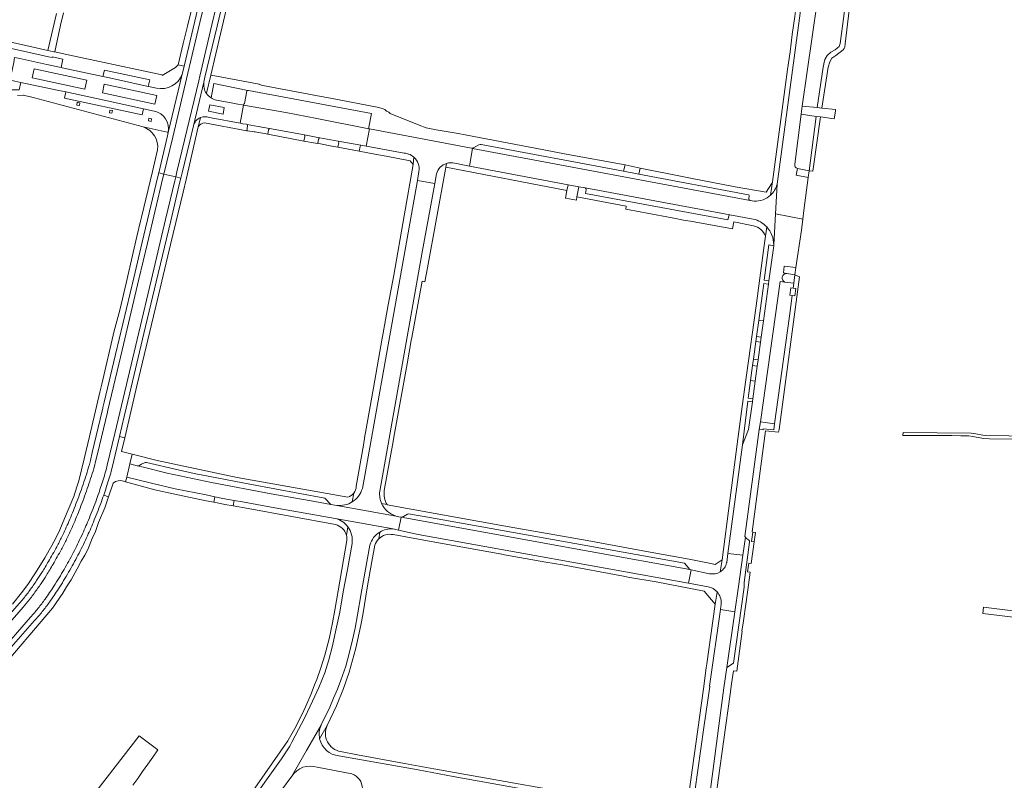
# Model space of a CAD drawing. Extents: x 152048 to 156914, y 461460 to 468786.
# Tile 162 of 256: x 154464 to 154796, y 466719 to 466976. Entities that reach past the tile are written whole.
import ezdxf

# ---------------------------------------------------------------- set-up
doc = ezdxf.new("R2010")
doc.units = 0
doc.header["$LTSCALE"] = 0.75
for name, color, linetype, lineweight in [('B-RO-VH-VERHARDING_ASFALT-GV', 251, 'CONTINUOUS', 18), ('B-RO-VH-VERHARDING_BETONSTRAATSTEEN-GV', 251, 'CONTINUOUS', 18), ('B-RO-VH-VERHARDING_SIERBESTRATING-GV', 251, 'CONTINUOUS', 18), ('B-RO-VH-VERHARDING_STRAATBAKSTEEN-GV', 251, 'CONTINUOUS', 18), ('B-RO-VH-VERHARDING_TEGEL-GV', 251, 'CONTINUOUS', 18)]:
    doc.layers.add(name, color=color, linetype=linetype, lineweight=lineweight)

msp = doc.modelspace()

# ---------------------------------------------------------------- linework, layer by layer
at = {"layer": 'B-RO-VH-VERHARDING_ASFALT-GV'}
for points in [[(154519.083, 466960.71), (154518.631, 466958.792), (154518.438, 466957.994), (154513.757, 466938.301), (154513.501, 466937.169), (154510.506, 466924.649), (154512.257, 466924.233), (154515.254, 466936.761), (154520.834, 466960.294), (154524.435, 466975.471), (154527.207, 466987.19), (154527.846, 466989.755), (154526.096, 466990.177), (154525.655, 466988.407), (154525.649, 466988.424), (154522.684, 466975.887)], [(154512.257, 466924.233), (154516.265, 466923.282), (154516.691, 466925.024), (154519.242, 466935.754), (154524.036, 466955.753), (154524.394, 466957.353), (154528.481, 466974.653), (154531.42, 466987.005), (154531.83, 466988.792), (154527.846, 466989.755), (154527.207, 466987.19), (154524.435, 466975.471), (154520.834, 466960.294), (154515.254, 466936.761)], [(154518.017, 466922.867), (154518.441, 466924.602), (154520.992, 466935.334), (154522.243, 466940.511), (154525.793, 466955.361), (154526.148, 466956.95), (154530.232, 466974.238), (154533.173, 466986.595), (154533.58, 466988.369), (154531.83, 466988.792), (154531.42, 466987.005), (154528.481, 466974.653), (154524.394, 466957.353), (154524.036, 466955.753), (154519.242, 466935.754), (154516.691, 466925.024), (154516.265, 466923.282)], [(154486.189, 466955.941), (154485.564, 466952.993), (154467.76, 466956.804), (154468.397, 466959.766)], [(154509.889, 466950.839), (154509.257, 466947.917), (154491.501, 466951.726), (154492.099, 466954.642)], [(154527.747, 466947.606), (154532.681, 466946.688), (154532.294, 466944.54), (154527.334, 466945.481)]]:
    msp.add_lwpolyline(points, close=True, dxfattribs=at)
for points in [[(154509.806, 466953.324), (154507.028, 466953.888), (154506.989, 466953.896), (154493.854, 466956.744), (154491.68, 466957.212), (154477.908, 466960.178), (154477.545, 466960.256), (154472.758, 466961.289), (154463.557, 466963.274), (154462.41, 466963.519), (154461.816, 466963.646), (154461.509, 466961.905), (154460.501, 466957.323), (154460.164, 466956.075)], [(154460.164, 466956.075), (154461.912, 466955.661), (154463.953, 466955.25), (154476.24, 466952.606), (154479.11, 466951.986), (154492.132, 466949.172), (154505.336, 466946.318), (154505.377, 466946.309), (154508.97, 466945.516)], [(154513.759, 466938.312), (154513.757, 466938.301), (154518.438, 466957.994)], [(154525.793, 466955.361), (154522.243, 466940.511)], [(154527.592, 466943.391), (154528.257, 466943.255), (154538.021, 466941.437), (154539.151, 466947.588), (154538.733, 466947.675), (154537.3, 466947.9), (154535.561, 466948.221), (154530.051, 466949.258)], [(154510.506, 466924.649), (154510.215, 466923.432), (154504.949, 466901.272), (154502.066, 466889.108), (154495.919, 466863.239), (154492.106, 466847.17), (154491.66, 466845.271), (154491.595, 466844.984), (154491.409, 466844.203), (154488.059, 466830.123), (154487.429, 466827.439), (154487.089, 466825.997)], [(154488.829, 466825.533), (154489.181, 466827.028), (154489.811, 466829.709), (154493.16, 466843.786), (154493.348, 466844.577), (154493.414, 466844.866), (154493.858, 466846.756), (154497.67, 466862.823), (154503.817, 466888.692), (154506.7, 466900.857), (154511.966, 466923.015), (154512.257, 466924.233), (154510.506, 466924.649)], [(154516.265, 466923.282), (154512.257, 466924.233), (154511.966, 466923.015), (154506.7, 466900.857), (154503.817, 466888.692), (154497.67, 466862.823), (154493.858, 466846.756), (154493.414, 466844.866), (154493.348, 466844.577), (154493.16, 466843.786), (154489.811, 466829.709), (154489.181, 466827.028), (154488.829, 466825.533)], [(154497.261, 466835.483), (154498.869, 466842.264), (154498.859, 466842.254), (154500.765, 466850.3), (154505.505, 466870.285), (154509.695, 466887.846), (154514.579, 466908.436), (154517.704, 466921.573), (154518.017, 466922.867), (154516.265, 466923.282), (154515.954, 466921.993), (154512.828, 466908.853), (154507.944, 466888.263), (154503.754, 466870.702), (154499.014, 466850.715), (154495.645, 466836.494), (154493.129, 466825.872), (154492.755, 466824.297)], [(154492.755, 466824.297), (154493.129, 466825.872), (154495.645, 466836.494), (154499.014, 466850.715), (154503.754, 466870.702), (154507.944, 466888.263), (154512.828, 466908.853), (154515.954, 466921.993), (154516.265, 466923.282)], [(154494.497, 466823.842), (154494.88, 466825.457), (154497.261, 466835.483)], [(154464.498, 466780.331), (154463.363, 466779.011), (154451.442, 466765.426), (154438.648, 466750.85), (154432.145, 466743.443), (154425.682, 466736.081), (154418.103, 466727.421), (154415.905, 466724.913), (154416.931, 466724.036), (154417.273, 466723.743), (154419.458, 466726.236), (154427.036, 466734.895), (154433.498, 466742.255), (154440.001, 466749.663), (154452.795, 466764.239), (154464.722, 466777.831), (154465.885, 466779.183)], [(154465.885, 466779.183), (154464.722, 466777.831), (154452.795, 466764.239), (154440.001, 466749.663), (154433.498, 466742.255), (154427.036, 466734.895), (154419.458, 466726.236), (154417.273, 466723.743), (154420.389, 466721.078), (154422.4, 466723.373), (154430.349, 466732.435), (154436.582, 466739.549), (154443.21, 466747.114), (154456.154, 466761.845), (154467.23, 466774.466)], [(154467.23, 466774.466), (154456.154, 466761.845), (154443.21, 466747.114), (154436.582, 466739.549), (154430.349, 466732.435), (154422.4, 466723.373), (154420.389, 466721.078), (154420.736, 466720.781), (154421.757, 466719.907), (154423.753, 466722.186), (154431.703, 466731.249), (154437.936, 466738.363), (154444.563, 466745.927), (154457.507, 466760.658), (154468.576, 466773.27)]]:
    msp.add_lwpolyline(points, dxfattribs=at)
for points in [[(154518.438, 466957.994, -0.3800558), (154509.806, 466953.324)], [(154526.634, 466951.502, -0.192595), (154525.793, 466955.361)], [(154528.193, 466949.989, -0.1035119), (154526.634, 466951.502)], [(154530.051, 466949.258, -0.094398), (154528.193, 466949.989)], [(154508.97, 466945.516, -0.4033733), (154513.759, 466938.312)], [(154522.243, 466940.511, -0.2410236), (154524.668, 466943.33)], [(154524.668, 466943.33, -0.1857093), (154527.592, 466943.391)], [(154487.089, 466825.997, -0.0096786), (154484.954, 466819.303)], [(154486.658, 466818.723, 0.0097807), (154488.829, 466825.533)], [(154488.829, 466825.533, -0.0097807), (154486.658, 466818.723)], [(154492.755, 466824.297, -0.0095904), (154491.093, 466818.873)], [(154491.093, 466818.873, 0.0095904), (154492.755, 466824.297)], [(154492.804, 466818.314, 0.0095758), (154494.497, 466823.842)], [(154484.954, 466819.303, -0.0098623), (154482.557, 466812.699)], [(154484.237, 466812.052, 0.0098115), (154486.658, 466818.723)], [(154486.658, 466818.723, -0.0098115), (154484.237, 466812.052)], [(154490.232, 466816.322, -0.0048098), (154489.214, 466813.478)], [(154489.214, 466813.478, 0.0048098), (154490.232, 466816.322)], [(154491.093, 466818.873, -0.0051688), (154490.232, 466816.322)], [(154490.232, 466816.322, 0.0051688), (154491.093, 466818.873)], [(154490.902, 466812.854, 0.0051692), (154491.933, 466815.733)], [(154491.933, 466815.733, 0.0051088), (154492.804, 466818.314)], [(154482.557, 466812.699, -0.0099819), (154480.146, 466806.791)], [(154489.214, 466813.478, -0.0095826), (154486.772, 466807.233)], [(154486.772, 466807.233, 0.0095826), (154489.214, 466813.478)], [(154488.435, 466806.545, 0.0096229), (154490.902, 466812.854)], [(154481.799, 466806.078, 0.0097281), (154484.237, 466812.052)], [(154484.237, 466812.052, -0.0097281), (154481.799, 466806.078)], [(154480.146, 466806.791, -0.0111983), (154477.782, 466801.631)], [(154479.402, 466800.846, 0.0112022), (154481.799, 466806.078)], [(154481.799, 466806.078, -0.0112022), (154479.402, 466800.846)], [(154486.772, 466807.233, -0.011372), (154484.477, 466802.01)], [(154484.477, 466802.01, 0.011372), (154486.772, 466807.233)], [(154486.109, 466801.25, 0.0113762), (154488.435, 466806.545)], [(154477.782, 466801.631, -0.0118417), (154476.042, 466798.236)], [(154477.625, 466797.379, 0.0118241), (154479.402, 466800.846)], [(154479.402, 466800.846, -0.0118241), (154477.625, 466797.379)], [(154484.477, 466802.01, -0.0117398), (154481.631, 466796.235)], [(154481.631, 466796.235, 0.0117398), (154484.477, 466802.01)], [(154483.227, 466795.403, 0.0115948), (154486.109, 466801.25)], [(154476.042, 466798.236, -0.0075973), (154473.248, 466793.251)], [(154474.806, 466792.349, 0.007463), (154477.625, 466797.379)], [(154477.625, 466797.379, -0.007463), (154474.806, 466792.349)], [(154481.631, 466796.235, -0.0108083), (154478.522, 466790.571)], [(154478.522, 466790.571, 0.0108083), (154481.631, 466796.235)], [(154473.248, 466793.251, -0.0081217), (154471.032, 466789.557)], [(154472.562, 466788.609, 0.0080214), (154474.806, 466792.349)], [(154474.806, 466792.349, -0.0080214), (154472.562, 466788.609)], [(154480.08, 466789.67, 0.0110197), (154483.227, 466795.403)], [(154471.032, 466789.557, -0.0110113), (154469.252, 466786.809)], [(154478.522, 466790.571, -0.0107267), (154475.108, 466784.956)], [(154475.108, 466784.956, 0.0107267), (154478.522, 466790.571)], [(154476.625, 466783.988, 0.0108066), (154480.08, 466789.67)], [(154469.252, 466786.809, -0.0102139), (154466.938, 466783.524)], [(154468.389, 466782.459, 0.0103238), (154470.743, 466785.8)], [(154470.743, 466785.8, -0.0103238), (154468.389, 466782.459)], [(154470.743, 466785.8, 0.0108615), (154472.562, 466788.609)], [(154472.562, 466788.609, -0.0108615), (154470.743, 466785.8)], [(154466.938, 466783.524, -0.0101045), (154464.498, 466780.331)], [(154465.885, 466779.183, 0.0103803), (154468.389, 466782.459)], [(154468.389, 466782.459, -0.0103803), (154465.885, 466779.183)], [(154475.108, 466784.956, -0.0136104), (154472.136, 466780.57)], [(154472.136, 466780.57, 0.0136104), (154475.108, 466784.956)], [(154473.599, 466779.521, 0.0137757), (154476.625, 466783.988)], [(154472.136, 466780.57, -0.0143695), (154469.77, 466777.455)], [(154469.77, 466777.455, 0.0143695), (154472.136, 466780.57)], [(154471.173, 466776.327, 0.0142604), (154473.599, 466779.521)], [(154469.77, 466777.455, -0.0142676), (154467.23, 466774.466)], [(154467.23, 466774.466, 0.0142676), (154469.77, 466777.455)], [(154468.576, 466773.27, 0.014142), (154471.173, 466776.327)]]:
    msp.add_lwpolyline(points, format="xyb", dxfattribs=at)
at = {"layer": 'B-RO-VH-VERHARDING_BETONSTRAATSTEEN-GV'}
for points in [[(154737.197, 467008.04), (154739.3, 467009.384), (154747.899, 467071.983), (154748.886, 467079.01), (154742.861, 467079.804), (154732.468, 467004.993), (154730.279, 466994.79), (154728.135, 466984.662), (154719.535, 466920.812), (154718.985, 466910.744), (154728.233, 466909.047), (154728.558, 466911.946), (154730.076, 466923.076), (154725.974, 466923.828), (154726.408, 466926.084)], [(154725.513, 466927.532), (154727.622, 466944.492), (154728.008, 466947.163), (154734.787, 466994.141), (154735.03, 466995.824), (154736.523, 467006.167)], [(154616.203, 466932.965), (154581.803, 466939.526), (154580.661, 466933.649), (154583.755, 466933.082), (154587.998, 466932.305), (154593.534, 466931.291)], [(154610.561, 466927.881), (154615.571, 466926.941), (154616.579, 466932.894), (154616.589, 466932.952)], [(154711.768, 466915.046), (154710.478, 466915.259), (154616.579, 466932.894), (154615.571, 466926.941), (154648.871, 466920.653), (154652.515, 466919.965), (154654.646, 466919.563), (154703.572, 466910.41), (154711.478, 466908.994)], [(154616.589, 466932.952), (154616.579, 466932.894), (154710.478, 466915.259)], [(154618.767, 466934.155), (154616.947, 466933.093)], [(154667.663, 466925.187), (154619.522, 466934.261)], [(154594.985, 466931.002), (154595.013, 466930.997)], [(154598.494, 466925.157), (154597.949, 466922.094), (154603.829, 466921.079), (154604.416, 466924.276)], [(154709.913, 466917.224), (154672.831, 466924.213), (154667.663, 466925.187)], [(154585.244, 466816.99), (154599.565, 466897.877), (154603.829, 466921.079), (154597.949, 466922.094), (154591.657, 466886.701), (154579.347, 466817.959)], [(154703.572, 466910.41), (154654.646, 466919.563)], [(154655.003, 466919.062), (154654.727, 466917.649), (154702.935, 466908.718), (154703.193, 466910.047)], [(154718.415, 466900.312), (154718.985, 466910.744), (154719.535, 466920.812)], [(154709.986, 466915.885), (154710.144, 466916.88)], [(154722.849, 466890.662), (154721.696, 466890.821), (154721.972, 466893.11), (154725.836, 466892.625), (154727.813, 466905.292), (154728.233, 466909.047), (154718.985, 466910.744), (154718.415, 466900.312)], [(154718.415, 466900.312), (154718.419, 466900.084), (154718.41, 466900.019), (154716.783, 466888.136), (154716.63, 466887.011), (154714.926, 466874.565), (154714.174, 466869.067), (154713.944, 466867.383), (154713.127, 466861.419), (154712.839, 466859.309), (154712.135, 466854.171), (154711.321, 466848.225), (154711.186, 466847.234), (154709.907, 466837.889), (154707.859, 466832.681), (154702.918, 466795.993), (154707.972, 466795.409), (154708.835, 466801.464), (154708.618, 466801.733), (154713.484, 466837.917), (154713.888, 466840.446), (154720.536, 466887.932), (154722.179, 466887.701)], [(154829.658, 466835.286), (154789.862, 466835.887), (154789.097, 466835.979), (154786.677, 466836.451), (154785.192, 466836.681), (154785.185, 466836.682), (154762.158, 466836.858), (154762.05, 466835.832), (154778.523, 466835.829), (154778.553, 466835.828), (154781.683, 466835.697), (154784.321, 466835.747), (154785.599, 466835.569), (154789.378, 466834.821), (154791.365, 466834.721), (154801.669, 466834.615)], [(154498.608, 466820.38), (154499.285, 466820.197), (154499.704, 466821.719), (154500.805, 466826.249), (154501.579, 466829.542), (154497.96, 466830.474), (154499.045, 466835.11), (154497.261, 466835.483), (154494.88, 466825.457), (154494.497, 466823.842)], [(154503.226, 466825.641), (154500.805, 466826.249), (154499.704, 466821.719), (154503.427, 466820.901), (154508.482, 466819.613), (154516.086, 466817.881), (154526.535, 466815.761), (154529.446, 466815.14), (154532.224, 466814.548), (154536.005, 466813.909), (154538.83, 466813.432), (154548.475, 466811.644), (154570.11, 466807.82), (154589.749, 466804.253), (154591.545, 466803.869), (154592.43, 466808.296), (154591.701, 466808.392)], [(154590.729, 466808.62), (154570.69, 466812.241), (154568.665, 466812.584), (154563.247, 466813.51), (154548.554, 466816.145), (154528.376, 466819.954), (154513.381, 466823.087), (154505.385, 466825.101), (154503.226, 466825.641)], [(154491.933, 466815.733), (154493.593, 466815.176), (154495.177, 466819.765)], [(154570.69, 466812.241), (154590.729, 466808.62)], [(154589.749, 466804.253), (154570.11, 466807.82)], [(154575.874, 466799.399), (154575.867, 466799.354), (154574.314, 466790.582), (154572.886, 466782.959), (154571.69, 466776.091), (154570.426, 466770.07), (154569.245, 466764.801), (154568.053, 466760.03), (154566.655, 466755.604), (154564.682, 466750.712), (154563.246, 466747.686), (154561.736, 466744.3), (154559.824, 466740.316), (154557.764, 466736.483), (154555.521, 466732.155), (154554.849, 466730.858), (154551.99, 466726.581), (154548.695, 466721.844), (154539.758, 466709.325)], [(154706.465, 466784.852), (154705.233, 466776.194), (154702.555, 466757.412), (154704.791, 466758.936), (154708.448, 466784.589), (154708.378, 466786.129), (154710.205, 466799.816)], [(154709.878, 466800.576), (154709.217, 466800.991), (154708.835, 466801.464), (154707.972, 466795.409), (154706.465, 466784.852)], [(154500.92, 466644.604), (154539.95, 466699.234), (154542.52, 466702.74), (154545.584, 466707.089), (154547.36, 466709.61), (154548.555, 466711.224), (154555.534, 466720.649), (154560.483, 466729.318), (154565.428, 466737.967), (154565.437, 466737.987), (154568.404, 466744.011), (154569.614, 466747), (154570.956, 466750.055), (154572.134, 466753.127), (154573.724, 466757.906), (154574.926, 466762.177), (154576.021, 466766.796), (154576.883, 466770.71), (154577.73, 466775.274), (154578.968, 466782.493), (154581.904, 466798.788)], [(154705.233, 466776.194), (154706.465, 466784.852), (154707.972, 466795.409), (154702.918, 466795.993), (154702.498, 466792.873), (154702.492, 466792.847)], [(154696.742, 466789.137), (154690.476, 466790.403), (154689.637, 466785.911), (154696.274, 466784.711)], [(154696.937, 466715.398), (154699.746, 466736.885), (154701.573, 466750.526), (154702.555, 466757.412), (154705.233, 466776.194), (154700.372, 466776.982), (154696.701, 466751.078), (154696.773, 466751.033), (154694.765, 466737.139), (154691.753, 466715.549)], [(154700.538, 466778.153), (154700.372, 466776.982), (154705.233, 466776.194)], [(154565.428, 466737.967), (154560.483, 466729.318), (154555.534, 466720.649)], [(154501.823, 466717.609), (154503.418, 466719.871), (154505.088, 466722.238), (154506.831, 466724.71), (154508.493, 466727.067), (154508.544, 466727.139), (154510.239, 466729.534), (154503.892, 466734.282), (154481.493, 466705.309)], [(154684.396, 466707.053), (154667.187, 466710.264), (154642.102, 466714.82), (154610.014, 466720.561), (154598.25, 466722.785), (154571.406, 466727.567)], [(154564.109, 466723.693), (154575.794, 466721.527)]]:
    msp.add_lwpolyline(points, dxfattribs=at)
for points in [[(154486.189, 466955.941), (154468.397, 466959.766), (154467.76, 466956.804), (154485.564, 466952.993)], [(154506.989, 466953.896), (154507.469, 466956.088), (154492.145, 466959.399), (154491.68, 466957.212), (154493.854, 466956.744)], [(154509.889, 466950.839), (154492.099, 466954.642), (154491.501, 466951.726), (154509.257, 466947.917)], [(154505.336, 466946.318), (154492.132, 466949.172), (154479.11, 466951.986), (154478.665, 466949.892), (154504.896, 466944.234)], [(154527.747, 466947.606), (154527.334, 466945.481), (154532.294, 466944.54), (154532.681, 466946.688)], [(154539.151, 466947.588), (154538.021, 466941.437), (154538.953, 466941.264), (154540.176, 466941.066), (154540.388, 466941.027), (154544.112, 466940.343), (154547.915, 466939.647), (154559.812, 466937.468), (154564.86, 466936.543), (154565.018, 466936.514), (154569.907, 466935.619), (154571.186, 466935.385), (154578.866, 466933.978), (154580.661, 466933.649), (154581.803, 466939.526), (154581.599, 466939.566), (154563.918, 466943.008), (154553.434, 466945.012)], [(154540.388, 466941.027), (154540.522, 466940.665), (154540.537, 466940.614), (154540.548, 466940.562), (154540.555, 466940.509), (154540.292, 466938.909), (154540.698, 466938.846), (154542.783, 466938.57), (154543.132, 466938.471), (154547.403, 466937.674), (154547.683, 466939.177), (154547.915, 466939.647), (154544.112, 466940.343)], [(154559.812, 466937.468), (154559.869, 466936.926), (154559.584, 466935.402), (154563.557, 466934.661), (154564.317, 466934.549), (154564.547, 466936.086), (154564.86, 466936.543)], [(154571.186, 466935.385), (154569.907, 466935.619), (154565.018, 466936.514), (154564.86, 466936.543), (154564.547, 466936.086), (154564.317, 466934.549), (154565.2, 466934.418), (154569.036, 466933.685), (154571.113, 466933.293), (154571.419, 466934.916)], [(154571.113, 466933.293), (154578.264, 466931.943), (154578.559, 466933.507), (154578.866, 466933.978), (154571.186, 466935.385), (154571.419, 466934.916)], [(154712.578, 466869.287), (154714.174, 466869.067), (154714.926, 466874.565), (154713.335, 466874.784)], [(154711.525, 466861.64), (154713.127, 466861.419), (154713.944, 466867.383), (154712.346, 466867.603)], [(154710.543, 466854.427), (154712.135, 466854.171), (154712.839, 466859.309), (154711.234, 466859.53)], [(154568.665, 466812.584), (154566.677, 466814.688), (154541.29, 466819.379), (154522.496, 466823.015), (154517.095, 466824.196), (154506.338, 466826.758), (154505.989, 466826.75), (154504.709, 466826.123), (154503.824, 466825.605), (154503.226, 466825.641), (154505.385, 466825.101), (154513.381, 466823.087), (154528.376, 466819.954), (154548.554, 466816.145), (154563.247, 466813.51)], [(154536.005, 466813.909), (154532.224, 466814.548), (154529.446, 466815.14), (154529.113, 466813.29), (154531.443, 466812.875), (154532.838, 466812.581), (154535.675, 466812.077)], [(154592.43, 466808.296), (154656.305, 466796.67), (154690.006, 466790.498), (154688.191, 466792.654), (154602.16, 466808.119), (154594.914, 466809.41), (154594.618, 466809.303), (154593.292, 466808.475), (154592.947, 466808.318)]]:
    msp.add_lwpolyline(points, close=True, dxfattribs=at)
for points in [[(154616.589, 466932.952, -0.1010964), (154616.203, 466932.965)], [(154616.947, 466933.093, -0.1028068), (154616.589, 466932.952)], [(154619.522, 466934.261, 0.2146162), (154618.767, 466934.155)], [(154593.534, 466931.291, -0.0723754), (154594.985, 466931.002)], [(154595.013, 466930.997, -0.0955613), (154596.751, 466929.973)], [(154596.751, 466929.973, -0.2572397), (154598.494, 466925.157)], [(154604.416, 466924.276, -0.2656344), (154607.843, 466927.851)], [(154607.843, 466927.851, -0.1390721), (154610.561, 466927.881)], [(154726.408, 466926.084, -0.3529481), (154725.513, 466927.532)], [(154654.646, 466919.563, -0.3866204), (154655.003, 466919.062)], [(154719.535, 466920.812, -0.1399646), (154717.365, 466917.157)], [(154710.144, 466916.88, 0.4022693), (154709.913, 466917.224)], [(154710.478, 466915.259, -0.3668172), (154709.986, 466915.885)], [(154717.365, 466917.157, -0.2009231), (154711.768, 466915.046)], [(154703.193, 466910.047, -0.3962764), (154703.572, 466910.41)], [(154711.478, 466908.994, -0.1512879), (154716.03, 466906.399)], [(154716.03, 466906.399, -0.1914211), (154718.415, 466900.312)], [(154722.179, 466887.701, -0.8145334), (154722.849, 466890.662)], [(154494.497, 466823.842, -0.0095758), (154492.804, 466818.314)], [(154495.177, 466819.765, -0.2806956), (154498.608, 466820.38)], [(154492.804, 466818.314, -0.0051088), (154491.933, 466815.733)], [(154579.347, 466817.959, -0.1820498), (154575.954, 466813.437)], [(154585.88, 466812.833, -0.1380509), (154585.244, 466816.99)], [(154575.954, 466813.437, -0.1732895), (154570.69, 466812.241)], [(154590.729, 466808.62, -0.2171697), (154585.88, 466812.833)], [(154570.11, 466807.82, -0.178849), (154574.466, 466804.969)], [(154591.701, 466808.392, -0.0330348), (154590.729, 466808.62)], [(154574.466, 466804.969, -0.1985817), (154575.874, 466799.399)], [(154581.904, 466798.788, -0.1922777), (154585.287, 466803.212)], [(154585.287, 466803.212, -0.1561776), (154589.749, 466804.253)], [(154710.205, 466799.816, 0.3194723), (154709.878, 466800.576)], [(154702.492, 466792.847, -0.2003246), (154700.349, 466789.788)], [(154700.349, 466789.788, -0.1959786), (154696.742, 466789.137)], [(154696.274, 466784.711, -0.1598222), (154699.249, 466783.008)], [(154699.249, 466783.008, -0.1986432), (154700.656, 466779.047)], [(154700.656, 466779.047, -0.0401594), (154700.538, 466778.153)], [(154564.923, 466733.333, -0.1629197), (154565.428, 466737.967)], [(154571.406, 466727.567, -0.3266427), (154564.923, 466733.333)], [(154555.534, 466720.649, -0.3519406), (154564.109, 466723.693)], [(154575.794, 466721.527, -0.3192335), (154579.35, 466716.413)]]:
    msp.add_lwpolyline(points, format="xyb", dxfattribs=at)
at = {"layer": 'B-RO-VH-VERHARDING_SIERBESTRATING-GV'}
for points in [[(154539.151, 466947.588), (154553.434, 466945.012), (154563.918, 466943.008), (154581.599, 466939.566), (154581.521, 466939.739), (154581.533, 466940.129), (154582.45, 466944.771), (154540.862, 466952.468), (154540.695, 466952.502)], [(154540.32, 466952.257), (154539.462, 466948.143)]]:
    msp.add_lwpolyline(points, dxfattribs=at)
for points in [[(154540.695, 466952.502, 0.2965863), (154540.32, 466952.257)], [(154539.462, 466948.143, -0.1386252), (154539.151, 466947.588)]]:
    msp.add_lwpolyline(points, format="xyb", dxfattribs=at)
at = {"layer": 'B-RO-VH-VERHARDING_STRAATBAKSTEEN-GV'}
for points in [[(154730.381, 466925.306), (154726.408, 466926.084), (154725.974, 466923.828), (154730.076, 466923.076)], [(154725.566, 466890.225), (154725.836, 466892.625), (154721.972, 466893.11), (154721.696, 466890.821), (154722.849, 466890.662)], [(154722.179, 466887.701), (154720.536, 466887.932), (154713.888, 466840.446), (154718.683, 466839.787), (154723.687, 466876.23), (154724.605, 466883.161), (154723.87, 466883.262), (154724.216, 466885.783), (154724.939, 466885.684), (154725.156, 466887.32)], [(154690.476, 466790.403), (154690.006, 466790.498), (154656.305, 466796.67), (154592.43, 466808.296), (154591.545, 466803.869), (154598.253, 466802.435), (154689.637, 466785.911)]]:
    msp.add_lwpolyline(points, close=True, dxfattribs=at)
at = {"layer": 'B-RO-VH-VERHARDING_TEGEL-GV'}
for points in [[(154526.634, 466951.502), (154526.651, 466951.574), (154528.114, 466957.642), (154528.119, 466957.663), (154531.484, 466972.144), (154538.067, 467000), (154542.575, 467019.235), (154543.67, 467023.874), (154550.919, 467054.594), (154555.764, 467074.493), (154565.292, 467114.808), (154563.561, 467115.199), (154559.347, 467097.34), (154555.523, 467081.174), (154551.671, 467064.948), (154547.299, 467046.413), (154543.164, 467028.885), (154542.065, 467024.252)], [(154542.065, 467024.252), (154538.986, 467011.277), (154536.332, 467000), (154534.129, 466990.64), (154533.58, 466988.369), (154533.173, 466986.595), (154530.232, 466974.238), (154526.148, 466956.95), (154525.793, 466955.361)], [(154522.094, 466981.548), (154520.226, 466974.194), (154518.811, 466968.404), (154517.047, 466961.19), (154518.55, 466960.834), (154519.083, 466960.71), (154522.684, 466975.887), (154525.649, 466988.424)], [(154719.535, 466920.812), (154728.135, 466984.662), (154726.487, 466984.871), (154725.549, 466977.486), (154724.676, 466971.433), (154723.939, 466965.555), (154723.103, 466959.627), (154717.972, 466921.57)], [(154392.482, 466981.799), (154404.873, 466979.1), (154414.443, 466976.961), (154436.462, 466972.04), (154464.77, 466965.823), (154473.312, 466963.881), (154474.485, 466963.627), (154474.527, 466963.823), (154478.124, 466963.047), (154477.545, 466960.256), (154477.908, 466960.178), (154491.68, 466957.212)], [(154475.982, 466978.48), (154472.985, 466965.981), (154475.119, 466965.545), (154475.406, 466965.526), (154475.87, 466967.756), (154477.297, 466974.617), (154478.298, 466978.787)], [(154518.438, 466957.994), (154518.631, 466958.792), (154519.083, 466960.71), (154518.55, 466960.834), (154517.047, 466961.19), (154516.231, 466960.269), (154511.715, 466957.592), (154511.551, 466957.756), (154478.899, 466964.772), (154475.406, 466965.526), (154475.119, 466965.545), (154472.985, 466965.981), (154463.122, 466968.214), (154456.855, 466969.633), (154443.372, 466972.685), (154432.756, 466974.992), (154430.403, 466975.503), (154424.414, 466976.805)], [(154463.953, 466955.25), (154463.396, 466952.698), (154461.83, 466952.664), (154449.639, 466952.772), (154428.258, 466952.962), (154428.222, 466956.956), (154413.696, 466956.925), (154390.768, 466956.875), (154377.304, 466956.846), (154377.134, 466969.353), (154375.567, 466969.319), (154375.56, 466961.552), (154346.724, 466961.665), (154346.735, 466957.763), (154303.071, 466957.626), (154302.939, 466961.501)], [(154491.68, 466957.212), (154492.145, 466959.399), (154507.469, 466956.088), (154506.989, 466953.896), (154507.028, 466953.888), (154509.806, 466953.324)], [(154588.798, 466944.71), (154588.249, 466945.158), (154587.55, 466945.554), (154586.901, 466946.051), (154586.352, 466946.348), (154584.948, 466946.713), (154584.906, 466946.792), (154568.616, 466949.92), (154565.478, 466950.456), (154545.7, 466954.169), (154544.454, 466954.514), (154544.48, 466954.638), (154544.451, 466954.643), (154528.216, 466957.645), (154528.119, 466957.663), (154528.114, 466957.642), (154526.651, 466951.574), (154526.634, 466951.502)], [(154508.97, 466945.516), (154505.377, 466946.309), (154505.336, 466946.318), (154504.896, 466944.234), (154478.665, 466949.892), (154479.11, 466951.986), (154476.24, 466952.606), (154463.953, 466955.25)], [(154528.193, 466949.989), (154529.171, 466954.848), (154540.695, 466952.502), (154540.862, 466952.468), (154582.45, 466944.771), (154581.533, 466940.129), (154581.521, 466939.739), (154581.599, 466939.566), (154581.803, 466939.526), (154616.203, 466932.965)], [(154462.799, 466950.818), (154464.739, 466950.91), (154464.767, 466950.903), (154468.042, 466950.083), (154505.288, 466940.206), (154513.416, 466938.377), (154513.757, 466938.301), (154513.759, 466938.312)], [(154519.823, 466922.439), (154523.911, 466940.188), (154524.649, 466943.252), (154524.668, 466943.33)], [(154524.668, 466943.33), (154524.649, 466943.252), (154523.911, 466940.188)], [(154538.021, 466941.437), (154528.257, 466943.255), (154527.592, 466943.391)], [(154619.522, 466934.261), (154667.663, 466925.187), (154668.145, 466927.31), (154648.275, 466931.006), (154640.729, 466932.452), (154614.15, 466937.496), (154611.718, 466937.912), (154604.345, 466939.212), (154600.905, 466939.821), (154598.607, 466940.749), (154588.798, 466944.71)], [(154487.089, 466825.997), (154487.429, 466827.439), (154488.059, 466830.123), (154491.409, 466844.203), (154491.595, 466844.984), (154491.66, 466845.271), (154492.106, 466847.17), (154495.919, 466863.239), (154502.066, 466889.108), (154504.949, 466901.272), (154510.215, 466923.432), (154510.506, 466924.649), (154513.501, 466937.169), (154513.757, 466938.301), (154513.416, 466938.377), (154505.288, 466940.206)], [(154522.243, 466940.511), (154520.992, 466935.334), (154518.441, 466924.602), (154518.017, 466922.867), (154517.704, 466921.573), (154514.579, 466908.436), (154509.695, 466887.846), (154505.505, 466870.285), (154500.765, 466850.3), (154498.859, 466842.254), (154498.869, 466842.264), (154497.261, 466835.483), (154499.045, 466835.11), (154503.144, 466852.622), (154509.985, 466881.328), (154514.578, 466900.831), (154518.831, 466918.135), (154519.823, 466922.439)], [(154526.045, 466941.546), (154540.292, 466938.909), (154540.555, 466940.509), (154540.548, 466940.562), (154540.537, 466940.614), (154540.522, 466940.665), (154540.388, 466941.027), (154540.176, 466941.066), (154538.953, 466941.264), (154538.021, 466941.437)], [(154510.133, 466932.471), (154508.398, 466925.149), (154504.723, 466909.632)], [(154593.534, 466931.291), (154587.998, 466932.305), (154583.755, 466933.082), (154580.661, 466933.649), (154578.866, 466933.978), (154578.559, 466933.507), (154578.264, 466931.943)], [(154616.947, 466933.093), (154618.767, 466934.155)], [(154578.264, 466931.943), (154583.533, 466930.949), (154587.369, 466930.266), (154595.489, 466928.752), (154596.54, 466927.457), (154596.751, 466929.973)], [(154596.751, 466929.973), (154596.54, 466927.457), (154593.431, 466910.108), (154589.986, 466890.01), (154588.089, 466880.061), (154586.273, 466869.885)], [(154595.013, 466930.997), (154594.985, 466931.002)], [(154586.775, 466817.257), (154589.717, 466833.811), (154589.988, 466835.296), (154594.5, 466860.054), (154595.899, 466867.95), (154596.079, 466868.948), (154599.602, 466888.053), (154600.449, 466887.757), (154601.374, 466892.507), (154607.408, 466925.89), (154607.603, 466926.591), (154607.843, 466927.851)], [(154607.603, 466926.591), (154648.509, 466918.739), (154648.871, 466920.653), (154615.571, 466926.941), (154610.561, 466927.881)], [(154607.843, 466927.851), (154607.603, 466926.591)], [(154717.594, 466920.954), (154715.866, 466918.136), (154705.352, 466919.957), (154690.26, 466922.885), (154687.407, 466923.453), (154673.221, 466926.279), (154672.831, 466924.213), (154709.913, 466917.224)], [(154579.347, 466817.959), (154591.657, 466886.701), (154597.949, 466922.094), (154598.494, 466925.157)], [(154604.416, 466924.276), (154603.829, 466921.079), (154599.565, 466897.877), (154585.244, 466816.99)], [(154654.646, 466919.563), (154652.515, 466919.965), (154651.87, 466916.572), (154668.552, 466913.434), (154668.412, 466912.383), (154673.257, 466911.48)], [(154703.193, 466910.047), (154702.935, 466908.718), (154654.727, 466917.649), (154655.003, 466919.062)], [(154717.365, 466917.157), (154717.972, 466921.57), (154717.594, 466920.954)], [(154717.972, 466921.57), (154717.365, 466917.157)], [(154710.144, 466916.88), (154709.986, 466915.885)], [(154710.478, 466915.259), (154711.768, 466915.046)], [(154504.723, 466909.632), (154504.407, 466908.296), (154503.146, 466903.124), (154499.506, 466887.328), (154497.356, 466878.276), (154495.348, 466870.774), (154495.125, 466869.805), (154491.637, 466854.622), (154491.296, 466853.171), (154490.61, 466850.471), (154487.142, 466835.518), (154485.305, 466828.003), (154483.475, 466820.515), (154483.131, 466819.564), (154482.052, 466816.013), (154481.806, 466815.212), (154478.703, 466807.805), (154477.078, 466804.002), (154475.696, 466801.148), (154474.413, 466798.695), (154471.993, 466794.538), (154468.879, 466789.479), (154466.259, 466785.471), (154464.181, 466782.614), (154461.062, 466778.854)], [(154673.257, 466911.48), (154675.656, 466911.003), (154684.129, 466909.396), (154688.441, 466908.578), (154690.228, 466908.276), (154704.481, 466905.753), (154704.973, 466908.143), (154711.617, 466906.733)], [(154711.478, 466908.994), (154703.572, 466910.41)], [(154716.03, 466906.399), (154715.617, 466903.29), (154715.617, 466903.283), (154715.196, 466900.079), (154712.509, 466879.636), (154709.18, 466856.227), (154708.965, 466854.643), (154707.752, 466845.688), (154706.373, 466835.508), (154703.546, 466813.921)], [(154715.617, 466903.29), (154716.03, 466906.399)], [(154702.492, 466792.847), (154702.498, 466792.873), (154702.918, 466795.993), (154707.859, 466832.681), (154709.685, 466847.475), (154711.186, 466847.234), (154711.321, 466848.225), (154709.808, 466848.468), (154710.543, 466854.427), (154711.234, 466859.53), (154711.525, 466861.64), (154712.346, 466867.603), (154712.578, 466869.287), (154713.335, 466874.784), (154715.053, 466887.263), (154716.557, 466887.023), (154716.63, 466887.011), (154716.783, 466888.136), (154716.702, 466888.145), (154715.122, 466888.324), (154716.773, 466900.291), (154718.41, 466900.019), (154718.419, 466900.084), (154718.415, 466900.312)], [(154699.675, 466719.29), (154701.567, 466733.11), (154703.659, 466748.394), (154703.666, 466748.393), (154704.146, 466751.895), (154704.781, 466756.332), (154705.917, 466756.176), (154707.742, 466769.727), (154707.665, 466769.737), (154708.142, 466773.178), (154708.205, 466773.17), (154709.72, 466784.42), (154710.425, 466789.658), (154709.582, 466789.785), (154710.028, 466792.744), (154710.824, 466792.624), (154711.8, 466799.872), (154710.897, 466800.002), (154711.317, 466803.21), (154711.066, 466803.244), (154715.656, 466837.378), (154720.07, 466836.945), (154720.191, 466837.842), (154727.136, 466889.519), (154725.566, 466890.225), (154725.156, 466887.32), (154724.939, 466885.684), (154725.834, 466885.562), (154725.489, 466883.04), (154724.605, 466883.161), (154723.687, 466876.23), (154718.683, 466839.787), (154718.391, 466837.728), (154714.861, 466838.141), (154714.817, 466837.761), (154713.484, 466837.917), (154708.618, 466801.733), (154708.835, 466801.464), (154709.217, 466800.991), (154709.878, 466800.576)], [(154586.273, 466869.885), (154586.067, 466868.732), (154583.087, 466852.012), (154580.385, 466836.86), (154580.188, 466835.757), (154580.173, 466835.664), (154579.688, 466832.614), (154577.311, 466818.715)], [(154574.44, 466815.007), (154537.018, 466821.699), (154509.946, 466827.386), (154501.579, 466829.542), (154500.805, 466826.249)], [(154500.805, 466826.249), (154503.226, 466825.641), (154503.824, 466825.605), (154504.709, 466826.123), (154505.989, 466826.75), (154506.338, 466826.758), (154517.095, 466824.196), (154522.496, 466823.015), (154541.29, 466819.379), (154566.677, 466814.688), (154568.665, 466812.584), (154570.69, 466812.241)], [(154455.938, 466755.652), (154474.607, 466777.463), (154478.118, 466782.524), (154479.403, 466784.677), (154480.935, 466787.082), (154483.01, 466790.738), (154484.342, 466793.341), (154485.578, 466795.395), (154486.565, 466797.297), (154488.042, 466801.001), (154489.126, 466803.453), (154490.208, 466806.405), (154492.276, 466811.36), (154493.593, 466815.176), (154491.933, 466815.733)], [(154575.954, 466813.437), (154576.464, 466816.394)], [(154576.464, 466816.394), (154575.954, 466813.437)], [(154536.005, 466813.909), (154535.675, 466812.077), (154540.809, 466811.166), (154570.25, 466805.745)], [(154570.11, 466807.82), (154548.475, 466811.644), (154538.83, 466813.432), (154536.005, 466813.909)], [(154629.017, 466804.989), (154627.065, 466805.343), (154627.064, 466805.337), (154587.743, 466812.465), (154587.736, 466812.477), (154586.403, 466812.718), (154585.88, 466812.833)], [(154585.88, 466812.833), (154586.403, 466812.718), (154587.736, 466812.477)], [(154703.546, 466813.921), (154700.919, 466793.854), (154700.349, 466789.788)], [(154591.701, 466808.392), (154592.43, 466808.296), (154592.947, 466808.318), (154593.292, 466808.475), (154594.618, 466809.303), (154594.914, 466809.41), (154602.16, 466808.119), (154688.191, 466792.654), (154690.006, 466790.498), (154690.476, 466790.403), (154696.742, 466789.137)], [(154573.967, 466802.096), (154574.466, 466804.969)], [(154574.466, 466804.969), (154573.967, 466802.096)], [(154585.287, 466803.212), (154584.936, 466800.924)], [(154584.936, 466800.924), (154585.287, 466803.212)], [(154589.728, 466802.332), (154602.63, 466800.038), (154626.5, 466795.69), (154627.444, 466795.518), (154641.385, 466792.979), (154647.027, 466792.134), (154667.589, 466788.277), (154669.119, 466788.017), (154678.691, 466786.391), (154694.925, 466783.199), (154698.655, 466778.887)], [(154696.274, 466784.711), (154689.637, 466785.911), (154598.253, 466802.435), (154591.545, 466803.869), (154589.749, 466804.253)], [(154700.349, 466789.788), (154700.919, 466793.854), (154698.634, 466792.296), (154697.088, 466792.593), (154689.776, 466793.995), (154676.618, 466796.373), (154655.325, 466800.31), (154629.016, 466804.983), (154629.017, 466804.989)], [(154574.107, 466800.317), (154570.08, 466776.769), (154569.303, 466772.47), (154568.082, 466767.169), (154566.713, 466761.617), (154565.338, 466757.315), (154563.962, 466753.363), (154563.213, 466751.511), (154562.053, 466748.572), (154560.641, 466745.185), (154559.08, 466741.849), (154556.565, 466736.77), (154554.303, 466732.851), (154554.153, 466732.59), (154543.821, 466717.722), (154537.052, 466708.325), (154530.182, 466698.679), (154522.561, 466688.189), (154505.924, 466664.993), (154492.925, 466646.871), (154490.474, 466643.376)], [(154539.758, 466709.325), (154548.695, 466721.844), (154551.99, 466726.581), (154554.849, 466730.858), (154555.521, 466732.155), (154557.764, 466736.483), (154559.824, 466740.316), (154561.736, 466744.3), (154563.246, 466747.686), (154564.682, 466750.712), (154566.655, 466755.604), (154568.053, 466760.03), (154569.245, 466764.801), (154570.426, 466770.07), (154571.69, 466776.091), (154572.886, 466782.959), (154574.314, 466790.582), (154575.867, 466799.354), (154575.874, 466799.399)], [(154710.205, 466799.816), (154708.378, 466786.129), (154708.448, 466784.589), (154704.791, 466758.936), (154702.555, 466757.412), (154701.573, 466750.526), (154699.746, 466736.885), (154696.937, 466715.398), (154696.142, 466709.722), (154698.477, 466709.449), (154699.101, 466715.094), (154699.675, 466719.29)], [(154564.923, 466733.333), (154567.48, 466737.808), (154570.635, 466744.416), (154572.982, 466750.333), (154574.902, 466755.857), (154577.105, 466764.01), (154578.813, 466771.761), (154579.495, 466775.211), (154581.144, 466785.01), (154582.6, 466793.259), (154583.622, 466798.759)], [(154581.904, 466798.788), (154578.968, 466782.493), (154577.73, 466775.274), (154576.883, 466770.71), (154576.021, 466766.796), (154574.926, 466762.177), (154573.724, 466757.906), (154572.134, 466753.127), (154570.956, 466750.055), (154569.614, 466747), (154568.404, 466744.011), (154565.437, 466737.987), (154565.428, 466737.967)], [(154699.249, 466783.008), (154699.239, 466782.936), (154698.655, 466778.887), (154695.744, 466758.665), (154695.562, 466757.269), (154694.642, 466750.212), (154690.105, 466717.86), (154689.136, 466711.033), (154688.781, 466707.545)], [(154698.655, 466778.887), (154699.239, 466782.936), (154699.249, 466783.008)], [(154463.363, 466779.011), (154464.498, 466780.331)], [(154690.976, 466710.499), (154691.753, 466715.549), (154694.765, 466737.139), (154696.773, 466751.033), (154696.701, 466751.078), (154700.372, 466776.982), (154700.538, 466778.153)], [(154468.576, 466773.27), (154457.507, 466760.658)], [(154567.48, 466737.808), (154564.923, 466733.333)], [(154571.406, 466727.567), (154598.25, 466722.785), (154610.014, 466720.561), (154642.102, 466714.82), (154667.187, 466710.264), (154684.396, 466707.053)], [(154688.781, 466707.545), (154689.136, 466711.033), (154685.641, 466708.5), (154666.919, 466711.883), (154603.475, 466723.21), (154593.58, 466724.967), (154577.719, 466727.907), (154571.94, 466729.004)]]:
    msp.add_lwpolyline(points, dxfattribs=at)
for points in [[(154744.778, 466998.023), (154740.9, 466968.417), (154740.574, 466967.419), (154739.985, 466966.883), (154739.13, 466966.283), (154737.695, 466965.47), (154736.489, 466964.316), (154735.71, 466962.97), (154735.312, 466961.519), (154735.298, 466961.444), (154735.09, 466960.337), (154733.088, 466946.729), (154734.61, 466946.511), (154736.836, 466960.387), (154737.343, 466962.184), (154738.058, 466963.387), (154739.353, 466964.288), (154741.861, 466966.21), (154742.256, 466966.655), (154742.484, 466967.105), (154742.575, 466968.301), (154743.87, 466979.604), (154746.376, 466998.094)], [(154483.906, 466948.327), (154483.706, 466947.381), (154482.81, 466947.58), (154482.992, 466948.493)], [(154494.925, 466945.727), (154494.725, 466944.781), (154493.829, 466944.98), (154494.011, 466945.893)], [(154728.008, 466947.163), (154727.622, 466944.492), (154732.751, 466943.728), (154734.199, 466943.557), (154738.814, 466942.881), (154739.239, 466945.523), (154739.308, 466946.05), (154734.61, 466946.511), (154733.088, 466946.729)], [(154508.116, 466942.949), (154507.917, 466942.003), (154507.02, 466942.202), (154507.203, 466943.115)], [(154734.199, 466943.557), (154732.751, 466943.728), (154730.381, 466925.306), (154731.642, 466925.174)], [(154559.584, 466935.402), (154559.869, 466936.926), (154559.812, 466937.468), (154547.915, 466939.647), (154547.683, 466939.177), (154547.403, 466937.674)], [(154673.221, 466926.279), (154668.145, 466927.31), (154667.663, 466925.187), (154672.831, 466924.213)], [(154648.509, 466918.739), (154648.035, 466916.135), (154651.731, 466915.421), (154651.87, 466916.572), (154652.515, 466919.965), (154648.871, 466920.653)], [(154529.446, 466815.14), (154526.535, 466815.761), (154516.086, 466817.881), (154508.482, 466819.613), (154503.427, 466820.901), (154499.704, 466821.719), (154499.285, 466820.197), (154509.173, 466817.527), (154515.351, 466816.104), (154526.512, 466813.754), (154529.113, 466813.29)], [(154711.8, 466799.872), (154712.233, 466803.087), (154711.317, 466803.21), (154710.897, 466800.002)], [(154816.047, 466774.458), (154815.526, 466770.186), (154814.162, 466770.356), (154814.716, 466774.655), (154807.507, 466775.544), (154805.561, 466775.836), (154789.334, 466777.817), (154789.049, 466775.683), (154813.468, 466772.795), (154812.851, 466768.001), (154816.215, 466767.58), (154816.804, 466772.403), (154829.647, 466770.96), (154829.787, 466772.094), (154828.818, 466772.196), (154827.876, 466772.296), (154827.966, 466773.347), (154817.67, 466774.196)]]:
    msp.add_lwpolyline(points, close=True, dxfattribs=at)
for points in [[(154509.806, 466953.324, 0.3800558), (154518.438, 466957.994)], [(154525.793, 466955.361, 0.192595), (154526.634, 466951.502)], [(154526.634, 466951.502, 0.1035119), (154528.193, 466949.989)], [(154513.759, 466938.312, 0.4033733), (154508.97, 466945.516)], [(154524.668, 466943.33, 0.2410236), (154522.243, 466940.511)], [(154527.592, 466943.391, 0.1857093), (154524.668, 466943.33)], [(154505.288, 466940.206, -0.3540677), (154510.133, 466932.471)], [(154523.911, 466940.188, -0.2623408), (154526.045, 466941.546)], [(154616.203, 466932.965, 0.1010964), (154616.589, 466932.952)], [(154616.589, 466932.952, 0.1028068), (154616.947, 466933.093)], [(154618.767, 466934.155, -0.2146162), (154619.522, 466934.261)], [(154594.985, 466931.002, 0.0723754), (154593.534, 466931.291)], [(154596.751, 466929.973, 0.0955613), (154595.013, 466930.997)], [(154598.494, 466925.157, 0.2572397), (154596.751, 466929.973)], [(154607.843, 466927.851, 0.2656344), (154604.416, 466924.276)], [(154610.561, 466927.881, 0.1390721), (154607.843, 466927.851)], [(154655.003, 466919.062, 0.3866204), (154654.646, 466919.563)], [(154717.365, 466917.157, 0.1399646), (154719.535, 466920.812)], [(154709.913, 466917.224, -0.4022693), (154710.144, 466916.88)], [(154709.986, 466915.885, 0.3668172), (154710.478, 466915.259)], [(154711.768, 466915.046, 0.2009231), (154717.365, 466917.157)], [(154703.572, 466910.41, 0.3962764), (154703.193, 466910.047)], [(154716.03, 466906.399, 0.1512879), (154711.478, 466908.994)], [(154711.617, 466906.733, -0.2422417), (154715.617, 466903.29)], [(154718.415, 466900.312, 0.1914211), (154716.03, 466906.399)], [(154484.954, 466819.303, 0.0096786), (154487.089, 466825.997)], [(154482.557, 466812.699, 0.0098623), (154484.954, 466819.303)], [(154491.933, 466815.733, -0.0051692), (154490.902, 466812.854)], [(154576.464, 466816.394, -0.1556642), (154574.44, 466815.007)], [(154575.954, 466813.437, 0.1820498), (154579.347, 466817.959)], [(154577.311, 466818.715, -0.1572322), (154576.464, 466816.394)], [(154585.244, 466816.99, 0.1380509), (154585.88, 466812.833)], [(154587.736, 466812.477, -0.1775873), (154586.775, 466817.257)], [(154480.146, 466806.791, 0.0099819), (154482.557, 466812.699)], [(154490.902, 466812.854, -0.0096229), (154488.435, 466806.545)], [(154570.69, 466812.241, 0.1732895), (154575.954, 466813.437)], [(154585.88, 466812.833, 0.2171697), (154590.729, 466808.62)], [(154477.782, 466801.631, 0.0111983), (154480.146, 466806.791)], [(154488.435, 466806.545, -0.0113762), (154486.109, 466801.25)], [(154574.466, 466804.969, 0.178849), (154570.11, 466807.82)], [(154570.25, 466805.745, -0.2766781), (154573.967, 466802.096)], [(154590.729, 466808.62, 0.0330348), (154591.701, 466808.392)], [(154575.874, 466799.399, 0.1985817), (154574.466, 466804.969)], [(154585.287, 466803.212, 0.1922777), (154581.904, 466798.788)], [(154584.936, 466800.924, -0.2532993), (154589.728, 466802.332)], [(154589.749, 466804.253, 0.1561776), (154585.287, 466803.212)], [(154476.042, 466798.236, 0.0118417), (154477.782, 466801.631)], [(154486.109, 466801.25, -0.0115948), (154483.227, 466795.403)], [(154573.967, 466802.096, -0.0888388), (154574.107, 466800.317)], [(154583.622, 466798.759, -0.1220979), (154584.936, 466800.924)], [(154709.878, 466800.576, -0.3194723), (154710.205, 466799.816)], [(154473.248, 466793.251, 0.0075973), (154476.042, 466798.236)], [(154471.032, 466789.557, 0.0081217), (154473.248, 466793.251)], [(154483.227, 466795.403, -0.0110197), (154480.08, 466789.67)], [(154700.349, 466789.788, 0.2003246), (154702.492, 466792.847)], [(154469.252, 466786.809, 0.0110113), (154471.032, 466789.557)], [(154480.08, 466789.67, -0.0108066), (154476.625, 466783.988)], [(154696.742, 466789.137, 0.1959786), (154700.349, 466789.788)], [(154466.938, 466783.524, 0.0102139), (154469.252, 466786.809)], [(154464.498, 466780.331, 0.0101045), (154466.938, 466783.524)], [(154476.625, 466783.988, -0.0137757), (154473.599, 466779.521)], [(154699.249, 466783.008, 0.1598222), (154696.274, 466784.711)], [(154700.656, 466779.047, 0.1986432), (154699.249, 466783.008)], [(154473.599, 466779.521, -0.0142604), (154471.173, 466776.327)], [(154700.538, 466778.153, 0.0401594), (154700.656, 466779.047)], [(154471.173, 466776.327, -0.014142), (154468.576, 466773.27)], [(154565.428, 466737.967, 0.1629197), (154564.923, 466733.333)], [(154571.94, 466729.004, -0.4920244), (154567.48, 466737.808)], [(154564.923, 466733.333, 0.3266427), (154571.406, 466727.567)]]:
    msp.add_lwpolyline(points, format="xyb", dxfattribs=at)

doc.saveas('drawing.dxf')
